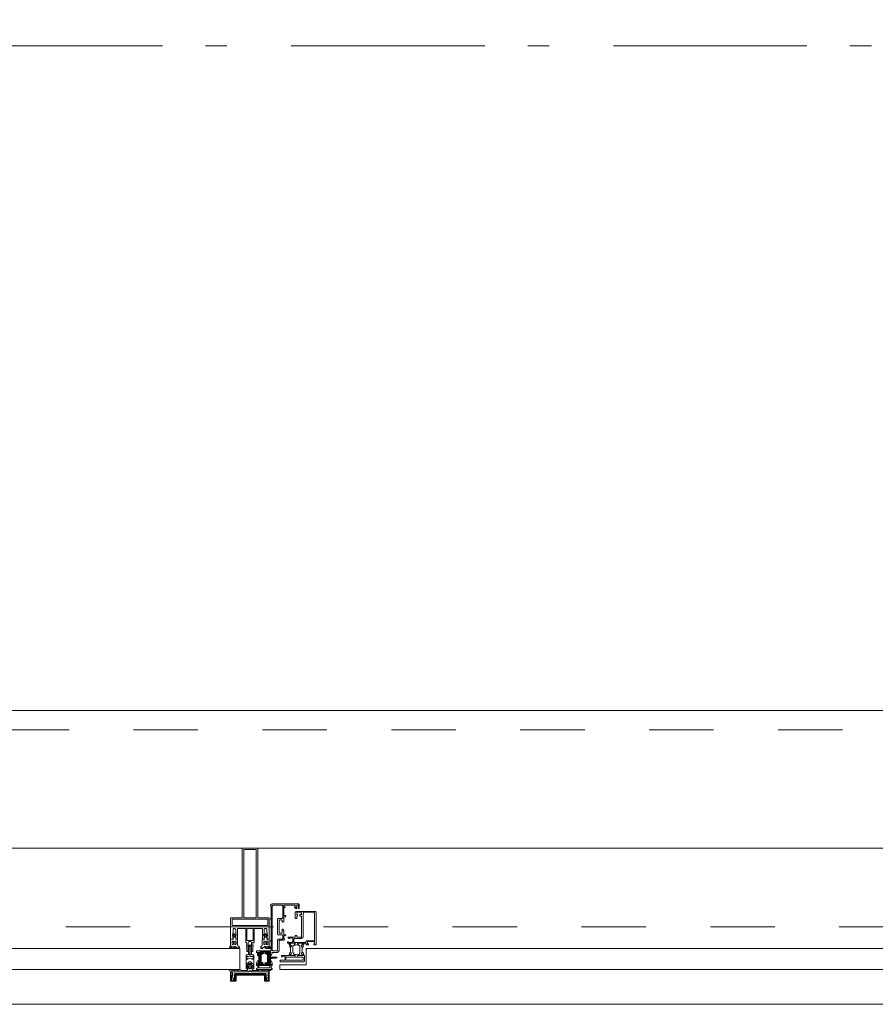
# Model space of a CAD drawing. Header units: millimetres. Extents: x 164327 to 368283, y 131426 to 274001.
# Tile 119 of 160: x 355589 to 356695, y 218748 to 220022. Entities that reach past the tile are written whole.
import ezdxf

# ---------------------------------------------------------------- set-up
doc = ezdxf.new("R2010")
doc.units = ezdxf.units.MM
doc.header["$LTSCALE"] = 400
for name, pattern in [('STYLE_01', [0.416641, 0.208282, -0.208359]), ('STYLE_06', [1.041641, 0.625, -0.208282, 0.069427, -0.138931]), ('STYLE_23', [2.892914, 1.808014, -0.361633, 0.361633, -0.361633])]:
    doc.linetypes.add(name, pattern=pattern)
doc.layers.add('mat-glas', color=5, linetype='Continuous', lineweight=15)
doc.layers.add('None', color=7, linetype='Continuous', lineweight=9)
doc.styles.get("Standard").update_dxf_attribs({"font": 'arial.ttf'})

# ---------------------------------------------------------------- blocks, each defined once
blk = doc.blocks.new('30010-0')
at = {"layer": 'None', "color": 8, "linetype": 'Continuous', "lineweight": 5}
for p, q in [((3, 20), (3, 22)), ((3, 11), (3, 18)), ((4, 6), (4, 22)), ((5, 6), (5, 22)), ((6, 18), (6, 22)), ((7, 20), (7, 22)), ((8, 21), (8, 22)), ((12, 21), (12, 22)), ((13, 20), (13, 22)), ((14, 6), (14, 22)), ((15, 6), (15, 22)), ((16, 6), (16, 22)), ((17, 20), (17, 22)), ((17, 13), (17, 17)), ((18, 14), (18, 16)), ((19, 14), (19, 16)), ((20, 14), (20, 16)), ((21, 14), (21, 16)), ((22, 15), (22, 16)), ((23, 15), (23, 16)), ((24, 14), (24, 16)), ((25, 15), (25, 16)), ((3, 6), (3, 9)), ((6, 6), (6, 11)), ((8, 6), (8, 7)), ((12, 6), (12, 7)), ((13, 6), (13, 8)), ((17, 6), (17, 9))]:
    blk.add_line(p, q, dxfattribs=at)
at = {"layer": 'None', "color": 8, "linetype": 'Continuous', "lineweight": 5, "flags": 128}
for points in [[(20, 22), (27, 22), (28, 23), (29, 24), (29, 37), (30, 38), (34, 38), (35, 38), (36, 39), (36, 39), (36, 40), (36, 40), (36, 40), (35, 40), (35, 40), (35, 43), (36, 44), (37, 44), (38, 45), (37, 45), (35, 45), (35, 50), (34, 52), (33, 52), (33, 48), (32, 47), (30, 47), (29, 48), (29, 63), (30, 64), (32, 64), (33, 63), (33, 61), (34, 61), (35, 62), (35, 68), (37, 68), (38, 69), (37, 70), (35, 70), (35, 80), (36, 80), (36, 80), (37, 80), (37, 81), (35, 81), (35, 83), (50, 83), (50, 81), (49, 81), (49, 80), (49, 80), (50, 80), (50, 79), (51, 79), (51, 79), (52, 79), (52, 80), (51, 80), (51, 81), (52, 81), (52, 83), (54, 83), (54, 81), (54, 81), (54, 80), (54, 80), (54, 79), (54, 79), (55, 79), (55, 83), (55, 84), (54, 85), (20, 85), (19, 84), (18, 83), (18, 82), (19, 82), (19, 66), (18, 66), (18, 65), (19, 65), (19, 37), (18, 37), (18, 36), (19, 36), (19, 25), (18, 24), (1, 24), (0, 24), (0, 22), (0, 22), (1, 21), (1, 21), (1, 18), (2, 18), (2, 18), (3, 19), (3, 20), (3, 20), (3, 20), (3, 20), (2, 20), (2, 20), (2, 22), (1, 22), (2, 22), (8, 22), (8, 23), (9, 22), (9, 22), (9, 22), (7, 21), (6, 20), (7, 20), (10, 21), (13, 20), (14, 20), (13, 21), (12, 21), (12, 21), (11, 22), (11, 22), (11, 22), (12, 23), (12, 22), (19, 22), (19, 22), (18, 22), (18, 20), (18, 20), (18, 20), (17, 20), (17, 20), (17, 20), (17, 19), (18, 18), (18, 18), (19, 18), (20, 21), (20, 21), (20, 22)], [(27, 65), (27, 46), (28, 45), (33, 45), (34, 44), (34, 40), (33, 39), (28, 39), (27, 38), (27, 25), (26, 24), (21, 24), (20, 25), (20, 82), (21, 83), (33, 83), (34, 82), (34, 67), (33, 66), (28, 66)], [(9, 7), (9, 7), (8, 6), (2, 6), (2, 8), (2, 9), (3, 9), (3, 9), (3, 9), (3, 10), (3, 11), (3, 18), (3, 19), (3, 20), (3, 20), (3, 20), (3, 20), (2, 20), (2, 20), (2, 22), (8, 22), (9, 22), (9, 22), (7, 20), (6, 19), (6, 18), (6, 11), (6, 9), (7, 8), (7, 6)], [(17, 5), (17, 2), (3, 2), (3, 5)]]:
    blk.add_lwpolyline(points, close=True, dxfattribs=at)
for points in [[(12, 7), (12, 6), (18, 6), (18, 8), (18, 9), (18, 9), (17, 9), (17, 9), (17, 9), (17, 10), (17, 11), (17, 13), (18, 14), (20, 14), (23, 15), (23, 15), (23, 15), (23, 14), (25, 15), (26, 15), (26, 16), (26, 16), (26, 16), (18, 16), (18, 17), (17, 18), (17, 19), (17, 20), (17, 20), (18, 20), (18, 20), (18, 20), (18, 22), (12, 22), (12, 22), (12, 22), (13, 20), (14, 19), (14, 18), (14, 11), (14, 9), (13, 8), (12, 7)], [(20, 6), (20, 7), (20, 7), (20, 8), (19, 11), (18, 11), (18, 11), (17, 10), (17, 9), (17, 9), (18, 9), (18, 9), (18, 9), (18, 9), (18, 7), (19, 7), (19, 6), (12, 6), (12, 6), (11, 6), (11, 7), (11, 7), (13, 8), (14, 9), (13, 9), (10, 8), (7, 9), (6, 9), (7, 8), (8, 7), (8, 7), (9, 7), (9, 7), (9, 6), (8, 6), (8, 6), (2, 6), (1, 7), (2, 7), (2, 9), (2, 9), (3, 9), (3, 9), (3, 9), (3, 10), (2, 11), (2, 11), (1, 11), (0, 8), (1, 7), (0, 7), (0, 6), (0, 5), (1, 5), (1, 5), (2, 4), (2, 2), (1, 2), (0, 1), (0, 0), (1, 0), (20, 0), (20, 0), (20, 1), (19, 2), (19, 2), (19, 4), (19, 5), (19, 5), (20, 5), (20, 5), (20, 6)]]:
    blk.add_lwpolyline(points, dxfattribs=at)
blk = doc.blocks.new('30009-0')
at = {"layer": 'None', "color": 8, "linetype": 'Continuous', "lineweight": 5, "flags": 128}
for points in [[(32, 24), (34, 24), (34, 23), (34, 22), (35, 22), (36, 22), (37, 22), (37, 23), (36, 23), (36, 26), (45, 26), (45, 23), (44, 23), (44, 22), (45, 22), (47, 22), (47, 64), (46, 65), (45, 65), (21, 65), (20, 64), (20, 56), (20, 56), (22, 56), (22, 57), (22, 59), (23, 59), (23, 61), (22, 61), (22, 61), (22, 63), (22, 64), (27, 64), (28, 63), (28, 61), (27, 61), (26, 61), (26, 59), (28, 59), (28, 46), (28, 46), (28, 45), (28, 32), (22, 32), (22, 34), (22, 34), (20, 34), (20, 34), (20, 32), (12, 32), (11, 32), (11, 31), (12, 30), (13, 30), (13, 31), (16, 31), (17, 30), (17, 26), (16, 25), (16, 25), (11, 25), (11, 26), (11, 26), (10, 25), (10, 24), (10, 24), (11, 24), (12, 23), (12, 23), (12, 22), (13, 20), (13, 19), (14, 19), (15, 20), (15, 21), (15, 21), (14, 21), (14, 21), (14, 22), (14, 22), (13, 23), (13, 23), (13, 24), (19, 24), (20, 24), (20, 24), (20, 23), (20, 23), (19, 22), (18, 21), (18, 21), (22, 22), (25, 21), (25, 21), (24, 22), (23, 23), (23, 23), (23, 23), (23, 23), (23, 24), (23, 24), (24, 24), (30, 24), (30, 23), (30, 23), (29, 22), (28, 21), (28, 20), (29, 19), (30, 19), (30, 20), (31, 22), (31, 23), (31, 23), (32, 24)], [(20, 23), (20, 24), (20, 24), (14, 24), (14, 22), (14, 22), (14, 21), (14, 21), (15, 21), (15, 21), (14, 19), (14, 12), (15, 11), (15, 10), (15, 10), (14, 10), (14, 10), (14, 10), (14, 10), (14, 8), (20, 8), (20, 8), (20, 8), (18, 10), (18, 8), (18, 10), (18, 11), (17, 12), (17, 20), (17, 21), (18, 21), (20, 23)], [(23, 23), (23, 24), (23, 24), (29, 24), (29, 22), (29, 22), (29, 21), (29, 21), (28, 21), (28, 21), (29, 19), (29, 12), (28, 11), (28, 10), (28, 10), (29, 10), (29, 10), (29, 10), (29, 10), (29, 8), (23, 8), (23, 8), (23, 8), (25, 10), (25, 8), (25, 10), (26, 11), (26, 12), (26, 20), (26, 21), (25, 21), (23, 23)], [(11, 8), (9, 8), (8, 8), (2, 8), (2, 8), (2, 7), (3, 6), (3, 6), (3, 7), (6, 7), (7, 6), (7, 2), (6, 2), (2, 2), (2, 2), (1, 2), (0, 1), (0, 1), (1, 0), (31, 0), (32, 1), (32, 8), (31, 8), (31, 9), (31, 9), (30, 12), (30, 12), (29, 12), (28, 11), (28, 10), (29, 10), (29, 10), (29, 10), (29, 10), (30, 9), (30, 8), (30, 8), (24, 8), (23, 7), (23, 8), (23, 8), (23, 8), (24, 9), (25, 10), (25, 10), (22, 9), (18, 10), (18, 10), (19, 9), (20, 9), (20, 9), (20, 8), (20, 8), (20, 8), (20, 7), (19, 8), (13, 8), (13, 8), (13, 9), (14, 10), (14, 10), (14, 10), (14, 10), (15, 10), (15, 11), (14, 12), (13, 12), (13, 12), (12, 9), (12, 9), (12, 8), (11, 8)], [(8, 2), (8, 6), (30, 6), (30, 2), (8, 2)]]:
    blk.add_lwpolyline(points, dxfattribs=at)
blk.add_lwpolyline([(30, 32), (30, 63), (31, 64), (44, 64), (45, 63), (45, 28), (44, 27), (35, 27), (34, 26), (33, 25), (19, 25), (18, 26), (18, 29), (19, 30), (28, 30), (29, 31)], close=True, dxfattribs=at)
blk = doc.blocks.new('*U1326')
at = {"layer": 'None', "color": 8, "lineweight": 5, "flags": 128}
for points in [[(29490.8, -30885), (29506.6, -30885), (29506.6, -30886.9), (29506.6, -30933.1), (29506.6, -30935), (29490.8, -30935), (29490.8, -30932.1), (29495.4, -30932.1), (29495.4, -30932.6), (29496.8, -30932.6), (29496.8, -30932.1), (29498.6, -30932.1), (29498.9, -30931.9), (29503.1, -30931.9), (29503.1, -30931.9, 0.414214), (29504.8, -30930.2), (29504.8, -30930.2), (29504.8, -30930.1, 0.414214), (29503.1, -30928.4), (29498.9, -30928.4), (29498.6, -30928.2), (29496.8, -30928.2), (29496.8, -30927.7), (29495.4, -30927.7), (29495.4, -30928.2), (29490.8, -30928.2), (29490.8, -30926.3), (29503.6, -30926.3), (29503.6, -30926.3, 0.414214), (29504.8, -30925.1), (29504.8, -30925.1), (29504.8, -30916.6), (29504.8, -30916.5, 0.414214), (29503.6, -30915.3), (29486.6, -30915.3), (29486.6, -30913.9), (29483.8, -30913.9), (29483.4, -30914.3), (29483, -30913.9), (29482.4, -30913.9), (29482, -30914.3), (29481.6, -30913.9), (29481, -30913.9), (29480.6, -30914.3), (29479.6, -30913.9), (29474.8, -30913.9), (29474.8, -30912.2), (29485.6, -30912.2), (29485.6, -30912.2, 0.414214), (29487.8, -30910), (29487.8, -30910), (29487.8, -30910, 0.414214), (29485.6, -30907.8), (29474.8, -30907.8), (29474.8, -30906.1), (29479.6, -30906.1), (29480.6, -30905.7), (29481, -30906.1), (29481.6, -30906.1), (29482, -30905.7), (29482.4, -30906.1), (29483, -30906.1), (29483.4, -30905.7), (29483.8, -30906.1), (29486.6, -30906.1), (29486.6, -30904.7), (29503.6, -30904.7), (29503.6, -30904.7, 0.414214), (29504.8, -30903.5), (29504.8, -30903.4), (29504.8, -30894.9), (29504.8, -30894.9, 0.414214), (29503.6, -30893.7), (29490.8, -30893.7), (29490.8, -30891.8), (29495.4, -30891.8), (29495.4, -30892.3), (29496.8, -30892.3), (29496.8, -30891.8), (29498.6, -30891.8), (29498.9, -30891.6), (29503.1, -30891.6), (29503.1, -30891.6, 0.414214), (29504.8, -30889.9), (29504.8, -30889.8), (29504.8, -30889.8, 0.414214), (29503.1, -30888.1), (29498.9, -30888.1), (29498.6, -30887.9), (29496.8, -30887.9), (29496.8, -30887.4), (29495.4, -30887.4), (29495.4, -30887.9), (29490.8, -30887.9)], [(29478.6, -30895.2), (29478.6, -30895.2, 0.390793), (29479.9, -30896.7), (29479.9, -30896.7, 0.390793), (29481.5, -30895.6), (29481.5, -30895.6, -0.352623), (29483.5, -30894), (29490.3, -30894), (29490.3, -30894, 0.414214), (29490.6, -30893.7), (29490.6, -30892.4), (29490.4, -30891.9), (29490.4, -30891.9, -0.520293), (29490.6, -30891.6), (29493.2, -30891.6), (29493.4, -30891.8), (29495.4, -30891.8), (29495.4, -30891.8, -0.577863), (29495.7, -30891.8), (29495.7, -30891.9), (29495.7, -30891.9, 0.366605), (29495.9, -30892.2), (29495.9, -30892.2, 0.366605), (29496.2, -30892), (29496.2, -30892, -0.130834), (29497.2, -30890.7), (29497.2, -30890.7, 0.439074), (29497.3, -30889.3), (29497.3, -30889.3, -0.133252), (29496.2, -30888), (29496.2, -30888, 0.366605), (29495.9, -30887.8), (29495.9, -30887.8, 0.366605), (29495.7, -30888), (29495.7, -30888.1), (29495.7, -30888.1, -0.577455), (29495.4, -30888.2), (29493.4, -30888.2), (29493.2, -30888.3), (29490.6, -30888.3), (29490.6, -30888.3, -0.52048), (29490.4, -30888.1), (29490.6, -30887.6), (29490.6, -30885.3), (29490.6, -30885.3, 0.414214), (29490.3, -30885), (29482.5, -30885), (29482.5, -30885, -0.255976), (29480.8, -30884.1), (29480.8, -30884.1, 0.749676), (29478.6, -30884.7), (29478.6, -30888.8), (29478.6, -30888.8, 0.414214), (29480.6, -30890.8), (29480.6, -30890.8, -0.402808), (29481.1, -30891.3), (29481.1, -30891.3, -0.402808), (29480.6, -30891.8), (29480.6, -30891.8, 0.233259), (29480.2, -30892), (29479.8, -30895.4), (29479.8, -30895.4, -0.419014), (29479.7, -30895.5), (29479.7, -30895.5, -0.419014), (29479.6, -30895.4), (29479.6, -30894), (29479.6, -30894, 0.414214), (29479.1, -30893.5), (29479.1, -30893.5, 0.414214), (29478.6, -30894)], [(29481.5, -30889.2), (29481.5, -30889.2, -0.552342), (29480.3, -30889.8), (29480.3, -30889.8, -0.263556), (29479.4, -30888.1), (29479.4, -30884.6), (29479.4, -30884.6, -0.437017), (29479.7, -30884.3), (29479.7, -30884.3, -0.437017), (29480, -30884.7), (29480, -30884.7, 0.396568), (29481.3, -30886.3), (29481.3, -30886.3, -0.418874), (29481.8, -30886.8)], [(29487.5, -30887), (29487.5, -30887, -0.414214), (29488.4, -30887.9), (29488.4, -30887.9, -0.414214), (29487.5, -30888.7), (29484.6, -30888.7), (29484.6, -30888.7, -0.414214), (29483.8, -30887.9), (29483.8, -30887.9, -0.414214), (29484.6, -30887)], [(29495.6, -30889, -0.29188), (29496.1, -30889.2), (29496.5, -30889.7), (29496.5, -30889.7, -0.344328), (29496.5, -30890.3), (29496.1, -30890.8), (29496.1, -30890.8, -0.29188), (29495.6, -30891), (29493.8, -30890.6), (29493.8, -30890.6, -0.348796), (29493.4, -30890), (29493.4, -30890, -0.348796), (29493.8, -30889.4), (29495.6, -30889)], [(29483.8, -30891.2, -0.414214), (29484.6, -30890.3), (29487.5, -30890.3), (29487.5, -30890.3, -0.414214), (29488.4, -30891.2), (29488.4, -30891.2, -0.414214), (29487.5, -30892), (29484.6, -30892), (29484.6, -30892, -0.414214), (29483.8, -30891.2)], [(29478.6, -30924.8), (29478.6, -30924.8, -0.390793), (29479.9, -30923.3), (29479.9, -30923.3, -0.390793), (29481.5, -30924.4), (29481.5, -30924.4, 0.352623), (29483.5, -30926), (29490.3, -30926), (29490.3, -30926, -0.414214), (29490.6, -30926.3), (29490.6, -30927.6), (29490.4, -30928.1), (29490.4, -30928.1, 0.520293), (29490.6, -30928.4), (29493.2, -30928.4), (29493.4, -30928.2), (29495.4, -30928.2), (29495.4, -30928.2, 0.577863), (29495.7, -30928.2), (29495.7, -30928.1), (29495.7, -30928.1, -0.366605), (29495.9, -30927.8), (29495.9, -30927.8, -0.366605), (29496.2, -30928), (29496.2, -30928, 0.130834), (29497.2, -30929.3), (29497.2, -30929.3, -0.439074), (29497.3, -30930.7), (29497.3, -30930.7, 0.133252), (29496.2, -30932), (29496.2, -30932, -0.366605), (29495.9, -30932.2), (29495.9, -30932.2, -0.366605), (29495.7, -30932), (29495.7, -30931.9), (29495.7, -30931.9, 0.577455), (29495.4, -30931.8), (29493.4, -30931.8), (29493.2, -30931.7), (29490.6, -30931.7), (29490.6, -30931.7, 0.52048), (29490.4, -30931.9), (29490.6, -30932.4), (29490.6, -30934.7), (29490.6, -30934.7, -0.414214), (29490.3, -30935), (29482.5, -30935), (29482.5, -30935, 0.255976), (29480.8, -30935.9), (29480.8, -30935.9, -0.749676), (29478.6, -30935.3), (29478.6, -30931.2), (29478.6, -30931.2, -0.414214), (29480.6, -30929.2), (29480.6, -30929.2, 0.402808), (29481.1, -30928.7), (29481.1, -30928.7, 0.402808), (29480.6, -30928.2), (29480.6, -30928.2, -0.233259), (29480.2, -30928), (29479.8, -30924.6), (29479.8, -30924.6, 0.419014), (29479.7, -30924.5), (29479.7, -30924.5, 0.419014), (29479.6, -30924.6), (29479.6, -30926), (29479.6, -30926, -0.414214), (29479.1, -30926.5), (29479.1, -30926.5, -0.414214), (29478.6, -30926)], [(29483.8, -30928.8, 0.414214), (29484.6, -30929.7), (29487.5, -30929.7), (29487.5, -30929.7, 0.414214), (29488.4, -30928.8), (29488.4, -30928.8, 0.414214), (29487.5, -30928), (29484.6, -30928), (29484.6, -30928, 0.414214), (29483.8, -30928.8)], [(29481.5, -30930.8), (29481.5, -30930.8, 0.552342), (29480.3, -30930.2), (29480.3, -30930.2, 0.263556), (29479.4, -30931.9), (29479.4, -30935.4), (29479.4, -30935.4, 0.437017), (29479.7, -30935.7), (29479.7, -30935.7, 0.437017), (29480, -30935.3), (29480, -30935.3, -0.396568), (29481.3, -30933.7), (29481.3, -30933.7, 0.418874), (29481.8, -30933.2)], [(29487.5, -30933), (29487.5, -30933, 0.414214), (29488.4, -30932.1), (29488.4, -30932.1, 0.414214), (29487.5, -30931.3), (29484.6, -30931.3), (29484.6, -30931.3, 0.414214), (29483.8, -30932.1), (29483.8, -30932.1, 0.414214), (29484.6, -30933)], [(29495.6, -30931, 0.29188), (29496.1, -30930.8), (29496.5, -30930.3), (29496.5, -30930.3, 0.344328), (29496.5, -30929.7), (29496.1, -30929.2), (29496.1, -30929.2, 0.29188), (29495.6, -30929), (29493.8, -30929.4), (29493.8, -30929.4, 0.348796), (29493.4, -30930), (29493.4, -30930, 0.348796), (29493.8, -30930.6), (29495.6, -30931)]]:
    blk.add_lwpolyline(points, format="xyb", close=True, dxfattribs=at)
blk.add_lwpolyline([(29504.8, -30906), (29489.1, -30906), (29489.1, -30914), (29504.8, -30914)], close=True, dxfattribs=at)
blk = doc.blocks.new('*U1327')
at = {"layer": 'None', "color": 7}
blk.add_blockref('*U1326', (0, 0), dxfattribs=at)
blk = doc.blocks.new('*U1328')
at = {"layer": 'None', "color": 8, "linetype": 'Continuous', "lineweight": 5, "flags": 128}
for points in [[(29608.6, -30920), (29608.6, -30900), (29518.6, -30900), (29518.6, -30885), (29506.6, -30885), (29506.6, -30935), (29518.6, -30935), (29518.6, -30920)], [(29516.6, -30902), (29516.6, -30918), (29516.6, -30933), (29508.6, -30933), (29508.6, -30887), (29516.6, -30887)], [(29606.6, -30918), (29518.6, -30918), (29518.6, -30902), (29606.6, -30902)]]:
    blk.add_lwpolyline(points, close=True, dxfattribs=at)
blk = doc.blocks.new('*U1329')
at = {"layer": 'None', "color": 7}
for name in ['*U1327', '*U1328']:
    blk.add_blockref(name, (0, 0), dxfattribs=at)
blk = doc.blocks.new('*U1330')
at = {"layer": 'None', "color": 8, "linetype": 'Continuous', "lineweight": 5}
for p, q in [((29438.4, -30889), (29440.4, -30888)), ((29438.4, -30890), (29438.4, -30889)), ((29439.4, -30890), (29438.4, -30890)), ((29445.4, -30890), (29439.4, -30890)), ((29440.4, -30888), (29441.4, -30888)), ((29441.4, -30888), (29443.4, -30887)), ((29443.4, -30887), (29444.4, -30888)), ((29444.4, -30888), (29448.4, -30887)), ((29446.4, -30890), (29445.4, -30890)), ((29446.4, -30930), (29446.4, -30890)), ((29448.4, -30887), (29448.4, -30909)), ((29448.4, -30909), (29449.4, -30909)), ((29448.4, -30912), (29448.4, -30934)), ((29449.4, -30912), (29448.4, -30912)), ((29449.4, -30909), (29450.4, -30910)), ((29450.4, -30910), (29449.4, -30912)), ((29438.4, -30931), (29439.4, -30931)), ((29438.4, -30932), (29438.4, -30931)), ((29440.4, -30932), (29438.4, -30932)), ((29439.4, -30931), (29445.4, -30931)), ((29441.4, -30933), (29440.4, -30932)), ((29443.4, -30934), (29441.4, -30933)), ((29444.4, -30933), (29443.4, -30934)), ((29448.4, -30934), (29444.4, -30933)), ((29445.4, -30931), (29446.4, -30930))]:
    blk.add_line(p, q, dxfattribs=at)
at = {"layer": 'None', "color": 8, "linetype": 'Continuous', "lineweight": 5, "flags": 128}
blk.add_lwpolyline([(29448.4, -30887), (29448.4, -30909), (29449.4, -30909), (29450.4, -30910), (29449.4, -30912), (29448.4, -30912), (29448.4, -30934), (29444.4, -30933), (29444.4, -30933), (29444.4, -30933), (29443.4, -30934), (29443.4, -30934), (29441.4, -30933), (29440.4, -30932), (29438.4, -30932), (29438.4, -30931), (29438.4, -30931), (29439.4, -30931), (29445.4, -30931), (29446.4, -30930), (29446.4, -30890), (29445.4, -30890), (29439.4, -30890), (29438.4, -30890), (29438.4, -30889), (29438.4, -30889), (29440.4, -30888), (29441.4, -30888), (29443.4, -30887), (29443.4, -30887), (29444.4, -30888), (29444.4, -30888), (29444.4, -30888)], close=True, dxfattribs=at)
at = {"layer": 'None', "color": 0, "flags": 1}
blk.add_attdef('GRUPPE', (29438.4, -30941.6), '', height=4.23, dxfattribs=at)
blk = doc.blocks.new('*U1331')
at = {"layer": 'None', "color": 8, "linetype": 'Continuous', "lineweight": 5}
for p, q in [((29452.4, -30905), (29453.4, -30905)), ((29452.4, -30906), (29452.4, -30905)), ((29452.4, -30907), (29452.4, -30906)), ((29453.4, -30907), (29452.4, -30907)), ((29452.4, -30913), (29453.4, -30913)), ((29452.4, -30914), (29452.4, -30913)), ((29452.4, -30915), (29452.4, -30914)), ((29453.4, -30915), (29452.4, -30915)), ((29453.4, -30905), (29470.4, -30905)), ((29454.4, -30907), (29453.4, -30907)), ((29453.4, -30913), (29454.4, -30913)), ((29470.4, -30915), (29453.4, -30915)), ((29454.4, -30906), (29454.4, -30907)), ((29458.4, -30906), (29454.4, -30906)), ((29454.4, -30913), (29454.4, -30914)), ((29454.4, -30914), (29458.4, -30914)), ((29459.4, -30907), (29458.4, -30906)), ((29458.4, -30914), (29459.4, -30913)), ((29461.4, -30909), (29459.4, -30907)), ((29459.4, -30913), (29461.4, -30911)), ((29461.4, -30911), (29461.4, -30909)), ((29465.4, -30906), (29464.4, -30907)), ((29464.4, -30907), (29465.4, -30907)), ((29464.4, -30913), (29465.4, -30914)), ((29465.4, -30913), (29464.4, -30913)), ((29468.4, -30906), (29465.4, -30906)), ((29465.4, -30907), (29465.4, -30908)), ((29465.4, -30908), (29466.4, -30910)), ((29466.4, -30910), (29465.4, -30912)), ((29465.4, -30912), (29465.4, -30913)), ((29465.4, -30914), (29468.4, -30914)), ((29468.4, -30907), (29468.4, -30906)), ((29468.4, -30908), (29468.4, -30907)), ((29469.4, -30910), (29468.4, -30908)), ((29468.4, -30911), (29469.4, -30910)), ((29468.4, -30913), (29468.4, -30911)), ((29468.4, -30914), (29468.4, -30913)), ((29470.4, -30905), (29470.4, -30907)), ((29470.4, -30907), (29471.4, -30908)), ((29471.4, -30909), (29470.4, -30910)), ((29470.4, -30910), (29471.4, -30911)), ((29471.4, -30912), (29470.4, -30913)), ((29470.4, -30913), (29470.4, -30915)), ((29471.4, -30908), (29472.4, -30908)), ((29473.4, -30909), (29471.4, -30909)), ((29471.4, -30911), (29473.4, -30911)), ((29472.4, -30912), (29471.4, -30912)), ((29472.4, -30908), (29473.4, -30908)), ((29473.4, -30912), (29472.4, -30912)), ((29473.4, -30908), (29475.4, -30908)), ((29474.4, -30909), (29473.4, -30909)), ((29473.4, -30911), (29475.4, -30911)), ((29475.4, -30912), (29473.4, -30912)), ((29475.4, -30909), (29474.4, -30909)), ((29475.4, -30908), (29477.4, -30908)), ((29477.4, -30909), (29475.4, -30909)), ((29475.4, -30911), (29477.4, -30911)), ((29477.4, -30912), (29475.4, -30912)), ((29477.4, -30908), (29478.4, -30908)), ((29478.4, -30909), (29477.4, -30909)), ((29477.4, -30911), (29478.4, -30911)), ((29478.4, -30912), (29477.4, -30912)), ((29478.4, -30908), (29480.4, -30908)), ((29479.4, -30909), (29478.4, -30909)), ((29478.4, -30911), (29479.4, -30911)), ((29480.4, -30912), (29478.4, -30912)), ((29481.4, -30909), (29479.4, -30909)), ((29479.4, -30911), (29481.4, -30911)), ((29480.4, -30908), (29481.4, -30908)), ((29481.4, -30912), (29480.4, -30912)), ((29481.4, -30908), (29482.4, -30909)), ((29482.4, -30910), (29481.4, -30909)), ((29481.4, -30911), (29482.4, -30910)), ((29482.4, -30911), (29481.4, -30912)), ((29482.4, -30909), (29483.4, -30910)), ((29483.4, -30910), (29482.4, -30911))]:
    blk.add_line(p, q, dxfattribs=at)
at = {"layer": 'None', "color": 8, "linetype": 'Continuous', "lineweight": 5, "flags": 128}
for points in [[(29470.4, -30915), (29453.4, -30915), (29452.4, -30915), (29452.4, -30914), (29452.4, -30913), (29453.4, -30913), (29454.4, -30913), (29454.4, -30913), (29454.4, -30914), (29458.4, -30914), (29459.4, -30913), (29461.4, -30911), (29461.4, -30909), (29459.4, -30907), (29458.4, -30906), (29454.4, -30906), (29454.4, -30907), (29454.4, -30907), (29453.4, -30907), (29452.4, -30907), (29452.4, -30906), (29452.4, -30905), (29453.4, -30905), (29470.4, -30905), (29470.4, -30907), (29471.4, -30908), (29472.4, -30908), (29473.4, -30908), (29475.4, -30908), (29477.4, -30908), (29477.4, -30908), (29477.4, -30908), (29478.4, -30908), (29480.4, -30908), (29481.4, -30908), (29482.4, -30909), (29482.4, -30909), (29483.4, -30910), (29482.4, -30911), (29482.4, -30911), (29481.4, -30912), (29480.4, -30912), (29478.4, -30912), (29477.4, -30912), (29477.4, -30912), (29477.4, -30912), (29475.4, -30912), (29473.4, -30912), (29472.4, -30912), (29471.4, -30912), (29470.4, -30913)], [(29468.4, -30907), (29468.4, -30906), (29465.4, -30906), (29464.4, -30907), (29464.4, -30907), (29465.4, -30907), (29465.4, -30908), (29466.4, -30910), (29465.4, -30912), (29465.4, -30913), (29464.4, -30913), (29465.4, -30914), (29468.4, -30914), (29468.4, -30913), (29468.4, -30911), (29469.4, -30910), (29468.4, -30908)]]:
    blk.add_lwpolyline(points, close=True, dxfattribs=at)
blk.add_lwpolyline([(29471.4, -30909), (29470.4, -30910), (29471.4, -30911), (29473.4, -30911), (29473.4, -30911), (29475.4, -30911), (29477.4, -30911), (29478.4, -30911), (29478.4, -30911), (29479.4, -30911), (29479.4, -30911), (29481.4, -30911), (29482.4, -30910), (29481.4, -30909), (29479.4, -30909), (29479.4, -30909), (29478.4, -30909), (29478.4, -30909), (29477.4, -30909), (29475.4, -30909), (29474.4, -30909), (29474.4, -30909), (29473.4, -30909), (29473.4, -30909), (29471.4, -30909)], dxfattribs=at)
at = {"layer": 'None', "color": 0, "flags": 1}
blk.add_attdef('GRUPPE', (29452.4, -30922.6), '', height=4.23, dxfattribs=at)
blk = doc.blocks.new('*U1332')
at = {"layer": 'None', "color": 8, "linetype": 'Continuous', "lineweight": 5}
for p, q in [((29450.4, -30884), (29448.4, -30885)), ((29448.4, -30885), (29448.4, -30908)), ((29450.4, -30883), (29450.4, -30884)), ((29451.4, -30883), (29450.4, -30883)), ((29450.4, -30887), (29451.4, -30885)), ((29451.4, -30888), (29450.4, -30887)), ((29450.4, -30889), (29451.4, -30888)), ((29451.4, -30890), (29450.4, -30889)), ((29450.4, -30891), (29451.4, -30890)), ((29451.4, -30885), (29451.4, -30883)), ((29451.4, -30892), (29450.4, -30891)), ((29450.4, -30893), (29451.4, -30893)), ((29450.4, -30894), (29450.4, -30893)), ((29451.4, -30894), (29450.4, -30894)), ((29450.4, -30895), (29451.4, -30895)), ((29450.4, -30896), (29450.4, -30895)), ((29451.4, -30896), (29450.4, -30896)), ((29450.4, -30899), (29451.4, -30897)), ((29450.4, -30905), (29450.4, -30899)), ((29451.4, -30893), (29451.4, -30892)), ((29451.4, -30895), (29451.4, -30894)), ((29451.4, -30897), (29451.4, -30896)), ((29448.4, -30908), (29449.4, -30909)), ((29449.4, -30911), (29448.4, -30912)), ((29448.4, -30912), (29448.4, -30935)), ((29449.4, -30909), (29450.4, -30910)), ((29450.4, -30910), (29449.4, -30911)), ((29450.4, -30907), (29450.4, -30905)), ((29451.4, -30907), (29450.4, -30907)), ((29450.4, -30913), (29451.4, -30913)), ((29450.4, -30915), (29450.4, -30913)), ((29450.4, -30921), (29450.4, -30915)), ((29453.4, -30908), (29451.4, -30907)), ((29451.4, -30913), (29453.4, -30912)), ((29452.4, -30910), (29453.4, -30909)), ((29453.4, -30911), (29452.4, -30910)), ((29455.4, -30908), (29453.4, -30908)), ((29453.4, -30909), (29457.4, -30909)), ((29457.4, -30911), (29453.4, -30911)), ((29453.4, -30912), (29455.4, -30912)), ((29456.4, -30906), (29455.4, -30907)), ((29455.4, -30907), (29455.4, -30908)), ((29455.4, -30912), (29455.4, -30913)), ((29455.4, -30913), (29456.4, -30914)), ((29456.4, -30907), (29456.4, -30906)), ((29459.4, -30909), (29456.4, -30907)), ((29456.4, -30913), (29459.4, -30911)), ((29456.4, -30914), (29456.4, -30913)), ((29457.4, -30909), (29458.4, -30910)), ((29458.4, -30910), (29457.4, -30911)), ((29459.4, -30910), (29459.4, -30909)), ((29459.4, -30911), (29459.4, -30910)), ((29451.4, -30923), (29450.4, -30921)), ((29450.4, -30924), (29451.4, -30924)), ((29450.4, -30925), (29450.4, -30924)), ((29451.4, -30925), (29450.4, -30925)), ((29450.4, -30926), (29451.4, -30926)), ((29450.4, -30927), (29450.4, -30926)), ((29451.4, -30927), (29450.4, -30927)), ((29450.4, -30929), (29451.4, -30928)), ((29451.4, -30924), (29451.4, -30923)), ((29451.4, -30926), (29451.4, -30925)), ((29451.4, -30928), (29451.4, -30927)), ((29448.4, -30935), (29449.4, -30935)), ((29449.4, -30935), (29450.4, -30936)), ((29451.4, -30930), (29450.4, -30929)), ((29450.4, -30931), (29451.4, -30930)), ((29451.4, -30932), (29450.4, -30931)), ((29450.4, -30933), (29451.4, -30932)), ((29450.4, -30934), (29450.4, -30933)), ((29451.4, -30935), (29450.4, -30934)), ((29450.4, -30936), (29450.4, -30937)), ((29450.4, -30937), (29451.4, -30937)), ((29451.4, -30937), (29451.4, -30935))]:
    blk.add_line(p, q, dxfattribs=at)
at = {"layer": 'None', "color": 8, "linetype": 'Continuous', "lineweight": 5, "flags": 128}
blk.add_lwpolyline([(29448.4, -30935), (29449.4, -30935), (29450.4, -30936), (29450.4, -30937), (29451.4, -30937), (29451.4, -30937), (29451.4, -30937), (29451.4, -30937), (29451.4, -30937), (29451.4, -30937), (29451.4, -30935), (29450.4, -30934), (29450.4, -30933), (29451.4, -30932), (29451.4, -30932), (29451.4, -30932), (29451.4, -30932), (29451.4, -30932), (29450.4, -30931), (29450.4, -30931), (29450.4, -30931), (29450.4, -30931), (29450.4, -30931), (29451.4, -30930), (29451.4, -30930), (29451.4, -30930), (29451.4, -30930), (29451.4, -30930), (29450.4, -30929), (29450.4, -30929), (29450.4, -30929), (29450.4, -30929), (29451.4, -30928), (29451.4, -30928), (29451.4, -30928), (29451.4, -30928), (29451.4, -30927), (29450.4, -30927), (29450.4, -30927), (29450.4, -30926), (29450.4, -30926), (29451.4, -30926), (29451.4, -30926), (29451.4, -30926), (29451.4, -30925), (29451.4, -30925), (29450.4, -30925), (29450.4, -30925), (29450.4, -30924), (29450.4, -30924), (29450.4, -30924), (29451.4, -30924), (29451.4, -30924), (29451.4, -30923), (29451.4, -30923), (29451.4, -30923), (29451.4, -30923), (29450.4, -30921), (29450.4, -30915), (29450.4, -30913), (29451.4, -30913), (29453.4, -30912), (29455.4, -30912), (29455.4, -30912), (29455.4, -30912), (29455.4, -30913), (29455.4, -30913), (29456.4, -30914), (29456.4, -30913), (29459.4, -30911), (29459.4, -30910), (29459.4, -30909), (29456.4, -30907), (29456.4, -30906), (29455.4, -30907), (29455.4, -30907), (29455.4, -30908), (29455.4, -30908), (29455.4, -30908), (29453.4, -30908), (29451.4, -30907), (29450.4, -30907), (29450.4, -30905), (29450.4, -30899), (29451.4, -30897), (29451.4, -30897), (29451.4, -30897), (29451.4, -30897), (29451.4, -30896), (29451.4, -30896), (29450.4, -30896), (29450.4, -30896), (29450.4, -30896), (29450.4, -30895), (29451.4, -30895), (29451.4, -30895), (29451.4, -30894), (29451.4, -30894), (29451.4, -30894), (29450.4, -30894), (29450.4, -30894), (29450.4, -30893), (29450.4, -30893), (29451.4, -30893), (29451.4, -30892), (29451.4, -30892), (29451.4, -30892), (29451.4, -30892), (29450.4, -30891), (29450.4, -30891), (29450.4, -30891), (29450.4, -30891), (29450.4, -30891), (29451.4, -30890), (29451.4, -30890), (29451.4, -30890), (29451.4, -30890), (29451.4, -30890), (29450.4, -30889), (29450.4, -30889), (29450.4, -30889), (29450.4, -30889), (29450.4, -30889), (29451.4, -30888), (29451.4, -30888), (29451.4, -30888), (29451.4, -30888), (29451.4, -30888), (29450.4, -30887), (29450.4, -30887), (29451.4, -30885), (29451.4, -30883), (29451.4, -30883), (29451.4, -30883), (29451.4, -30883), (29451.4, -30883), (29451.4, -30883), (29450.4, -30883), (29450.4, -30884), (29448.4, -30885), (29448.4, -30908), (29448.4, -30908), (29449.4, -30909), (29450.4, -30910), (29449.4, -30911), (29448.4, -30912), (29448.4, -30912), (29448.4, -30935)], dxfattribs=at)
blk.add_lwpolyline([(29457.4, -30909), (29458.4, -30910), (29457.4, -30911), (29453.4, -30911), (29452.4, -30910), (29453.4, -30909)], close=True, dxfattribs=at)
at = {"layer": 'None', "color": 0, "flags": 1}
blk.add_attdef('GRUPPE', (29448.4, -30944.6), '', height=4.23, dxfattribs=at)
blk = doc.blocks.new('*U1333')
at = {"layer": 'None', "color": 8, "linetype": 'Continuous', "lineweight": 5}
for p, q in [((29436.4, -30885), (29436.4, -30892)), ((29448.4, -30885), (29436.4, -30885)), ((29437.4, -30886), (29444.4, -30886)), ((29437.4, -30891), (29437.4, -30886)), ((29444.4, -30887), (29448.4, -30886)), ((29444.4, -30886), (29444.4, -30887)), ((29448.4, -30886), (29448.4, -30885)), ((29436.4, -30892), (29444.4, -30892)), ((29445.4, -30891), (29437.4, -30891)), ((29444.4, -30892), (29444.4, -30929)), ((29445.4, -30930), (29445.4, -30891)), ((29436.4, -30929), (29436.4, -30935)), ((29444.4, -30929), (29436.4, -30929)), ((29436.4, -30935), (29448.4, -30935)), ((29437.4, -30930), (29445.4, -30930)), ((29437.4, -30934), (29437.4, -30930)), ((29443.4, -30934), (29437.4, -30934)), ((29444.4, -30933), (29443.4, -30934)), ((29448.4, -30934), (29444.4, -30933)), ((29448.4, -30935), (29448.4, -30934))]:
    blk.add_line(p, q, dxfattribs=at)
blk.add_lwpolyline([(29448.4, -30935), (29448.4, -30934), (29444.4, -30933), (29443.4, -30934), (29437.4, -30934), (29437.4, -30930), (29445.4, -30930), (29445.4, -30891), (29437.4, -30891), (29437.4, -30886), (29444.4, -30886), (29444.4, -30887), (29448.4, -30886), (29448.4, -30885), (29436.4, -30885), (29436.4, -30892), (29444.4, -30892), (29444.4, -30929), (29436.4, -30929), (29436.4, -30935)], close=True, dxfattribs=at)
at = {"layer": 'None', "color": 3}
for name in ['*U1330', '*U1332', '*U1331']:
    blk.add_blockref(name, (0, 0), dxfattribs=at)
blk = doc.blocks.new('*U1334')
at = {"layer": 'None', "color": 7}
for name in ['*U1333', '*U1329']:
    blk.add_blockref(name, (0, 0), dxfattribs=at)
blk = doc.blocks.new('*U1335')
at = {"layer": 'mat-glas', "lineweight": 15}
blk.add_lwpolyline([(29451.6, -32671.4), (29457.6, -32671.4), (29457.6, -32637.4), (29478.6, -32637.4), (29478.6, -30982.6), (29457.6, -30982.6), (29457.6, -30948.6), (29451.6, -30948.6)], close=True, dxfattribs=at)
at = {"layer": 'None', "color": 8, "linetype": 'Continuous', "lineweight": 5}
blk.add_line((29608.6, -35153), (29608.6, -29134.9), dxfattribs=at)
at = {"layer": 'None', "color": 5, "linetype": 'STYLE_23', "lineweight": 15}
blk.add_line((29506.6, -30940.6), (29506.6, -30927.6), dxfattribs=at)
at = {"layer": 'None', "color": 4, "linetype": 'Continuous', "lineweight": 15}
blk.add_line((29477.6, -30982.6), (29478.6, -30983.6), dxfattribs=at)
at = {"layer": 'None', "color": 43, "linetype": 'Continuous', "lineweight": 9}
blk.add_lwpolyline([(30619.6, -35355), (29786.6, -35355), (29406.6, -35355), (29406.6, -29059.7), (29786.6, -29059.7), (29786.6, -34975), (30619.6, -34975)], dxfattribs=at)
at = {"layer": 'None', "color": 140, "linetype": 'Continuous', "lineweight": 15}
blk.add_lwpolyline([(29451.6, -30897), (29478.6, -30897), (29478.6, -29123), (29451.6, -29123)], close=True, dxfattribs=at)
at = {"layer": 'None', "color": 8, "linetype": 'STYLE_01', "lineweight": 5, "flags": 128}
blk.add_lwpolyline([(29506.6, -35255), (29506.6, -29135), (29761.6, -29135), (29761.6, -35000), (30679.9, -35000)], dxfattribs=at)
at = {"layer": 'None', "color": 104, "lineweight": 9}
blk.add_lwpolyline([(29474.6, -30936.6), (29474.6, -30922.6), (29457.6, -30922.6), (29457.6, -30936.6)], close=True, dxfattribs=at)
at = {"layer": 'None', "color": 7}
blk.add_blockref('*U1334', (0, 0), dxfattribs=at)
at = {"layer": 'None', "color": 7, "rotation": 270}
for name, p in [('30010-0', (29451.6, -30918.6)), ('30009-0', (29461.6, -30948.6))]:
    blk.add_blockref(name, p, dxfattribs=at)

msp = doc.modelspace()

# ---------------------------------------------------------------- linework, layer by layer
at = {"layer": 'None', "color": 43, "linetype": 'STYLE_06', "lineweight": 9}
msp.add_line((361606.97992, 219987.75849), (329361.34606, 219987.75849), dxfattribs=at)

# ---------------------------------------------------------------- block references
at = {"layer": 'None', "color": 7, "rotation": 90}
msp.add_blockref('*U1335', (324976.97992, 189341.69912), dxfattribs=at)

doc.saveas('drawing.dxf')
